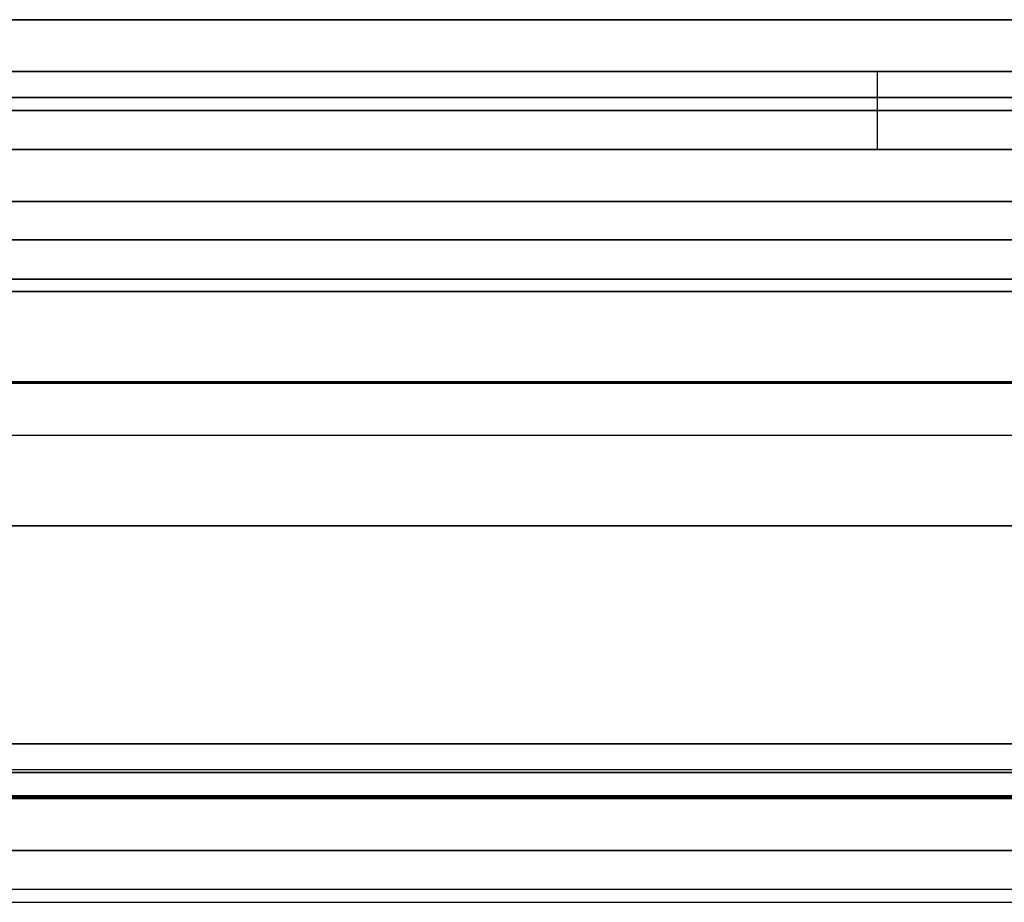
# Model space of a CAD drawing. Header units: millimetres. Extents: x -175 to 175, y -101 to 102.
# Tile 42 of 133: x -106 to -68, y 68 to 102. Entities that reach past the tile are written whole.
import ezdxf

# ---------------------------------------------------------------- set-up
doc = ezdxf.new("R2010")
doc.units = ezdxf.units.MM
doc.layers.add('Livello 01', color=7, linetype='Continuous')

# ---------------------------------------------------------------- blocks, each defined once
blk = doc.blocks.new('MCP098A17_04')
at = {"layer": 'Livello 01', "color": 254, "true_color": 0xcad1ee}
for p, q in [((-67.5, 5, 1.5), (-67.5, 141, 1.5)), ((0, 65.925, 3), (0, 141, 3)), ((0, 65.925), (0, 141)), ((67.5, 141, 1.5), (67.5, 5, 1.5)), ((-67.5, 73), (-67.5, 73, 3)), ((67.5, 73), (67.5, 73, 3))]:
    blk.add_line(p, q, dxfattribs=at)
for points in [[(-67.5, 5, 3), (-67.5, 141, 3)], [(-67.5, 5), (-67.5, 141)], [(67.5, 141, 3), (67.5, 5, 3)], [(67.5, 141), (67.5, 5)]]:
    blk.add_open_spline(points, degree=1, dxfattribs=at)

msp = doc.modelspace()

# ---------------------------------------------------------------- linework, layer by layer
at = {"layer": 'Livello 01', "color": 254, "true_color": 0xcad1ee}
for p, q in [((-142, 101.5, 43), (142, 101.5, 43)), ((-64.4, 101.5, -110.5), (-142, 101.5, -110.5)), ((142, 101.5, -264), (-142, 101.5, -264)), ((-142, 99.5, 43), (142, 99.5, 43)), ((-64.4, 99.5, -110.5), (-142, 99.5, -110.5)), ((142, 99.5, -264), (-142, 99.5, -264)), ((-142, 94.5, 33.6), (142, 94.5, 33.6)), ((-142, 94.5, -254.6), (142, 94.5, -254.6)), ((-142, 93.025, 30.5), (142, 93.025, 30.5)), ((-142, 93.025, 32.5), (142, 93.025, 32.5)), ((142, 93.025, -251.5), (-142, 93.025, -251.5)), ((142, 93.025, -253.5), (-142, 93.025, -253.5)), ((-142, 91.025, 34.6), (142, 91.025, 34.6)), ((-142, 91.025, 32.6), (142, 91.025, 32.6)), ((142, 91.025, -255.6), (-142, 91.025, -255.6)), ((142, 91.025, -253.6), (-142, 91.025, -253.6)), ((-142, 87.5, 32.55), (142, 87.5, 32.55)), ((-142, 87.5, -253.55), (142, 87.5, -253.55)), ((-142, 85.5, 32.55), (142, 85.5, 32.55)), ((-142, 85.5, -253.55), (142, 85.5, -253.55)), ((-142, 82, 62.5), (142, 82, 62.5)), ((-142, 82, 60.5), (142, 82, 60.5)), ((142, 82, -283.5), (-142, 82, -283.5)), ((142, 82, -281.5), (-142, 82, -281.5)), ((-142, 73.6, 52.025), (142, 73.6, 52.025)), ((142, 73.6, -273.025), (-142, 73.6, -273.025)), ((142, 72.6, 55.5), (-142, 72.6, 55.5)), ((142, 72.6, -276.5), (-142, 72.6, -276.5)), ((-142, 71.6, 52.025), (142, 71.6, 52.025)), ((142, 71.6, -273.025), (-142, 71.6, -273.025)), ((142, 71.55, 46.5), (-142, 71.55, 46.5)), ((142, 71.55, 48.5), (-142, 71.55, 48.5)), ((142, 71.55, -267.5), (-142, 71.55, -267.5)), ((142, 71.55, -269.5), (-142, 71.55, -269.5)), ((-142, 71.5, 54.025), (142, 71.5, 54.025)), ((142, 71.5, -275.025), (-142, 71.5, -275.025)), ((-142, 69.5, 54.025), (142, 69.5, 54.025)), ((142, 69.5, -275.025), (-142, 69.5, -275.025)), ((-142, 68, -196.5), (142, 68, -196.5)), ((-142, 68, -24.5), (142, 68, -24.5)), ((-142, 67.5, -198.5), (142, 67.5, -198.5)), ((-142, 67.5, -22.5), (142, 67.5, -22.5))]:
    msp.add_line(p, q, dxfattribs=at)
for points in [[(142, 101.5, 33.5), (-142, 101.5, 33.5)], [(-142, 101.5, 52.5), (142, 101.5, 52.5)], [(142, 101.5, -195.5), (-142, 101.5, -195.5)], [(-142, 101.5, -25.5), (142, 101.5, -25.5)], [(142, 101.5, -273.5), (-142, 101.5, -273.5)], [(-142, 101.5, -254.5), (142, 101.5, -254.5)], [(142, 99.5, 33.5), (-142, 99.5, 33.5)], [(-142, 99.5, 52.5), (142, 99.5, 52.5)], [(142, 99.5, -195.5), (-142, 99.5, -195.5)], [(-142, 99.5, -25.5), (142, 99.5, -25.5)], [(-142, 99.5, -254.5), (142, 99.5, -254.5)], [(142, 99.5, -273.5), (-142, 99.5, -273.5)], [(142, 98.5, 30.5), (-142, 98.5, 30.5)], [(142, 98.5, 32.5), (-142, 98.5, 32.5)], [(142, 98.5, -198.5), (-142, 98.5, -198.5)], [(142, 98.5, -196.5), (-142, 98.5, -196.5)], [(142, 98.5, -22.5), (-142, 98.5, -22.5)], [(142, 98.5, -24.5), (-142, 98.5, -24.5)], [(-142, 98.5, -251.5), (142, 98.5, -251.5)], [(-142, 98.5, -253.5), (142, 98.5, -253.5)], [(-142, 94.5, 32.6), (142, 94.5, 32.6)], [(142, 94.5, 34.6), (-142, 94.5, 34.6)], [(-142, 94.5, -255.6), (142, 94.5, -255.6)], [(142, 94.5, -253.6), (-142, 94.5, -253.6)], [(142, 91.5, 62.5), (-142, 91.5, 62.5)], [(142, 91.5, 60.5), (-142, 91.5, 60.5)], [(-142, 91.5, -283.5), (142, 91.5, -283.5)], [(-142, 91.5, -281.5), (142, 91.5, -281.5)], [(142, 87.55, 30.5), (-142, 87.55, 30.5)], [(142, 87.55, 32.5), (-142, 87.55, 32.5)], [(-142, 87.55, 34.6), (142, 87.55, 34.6)], [(-142, 87.55, 32.6), (142, 87.55, 32.6)], [(-142, 87.55, -251.5), (142, 87.55, -251.5)], [(-142, 87.55, -253.5), (142, 87.55, -253.5)], [(142, 87.55, -255.6), (-142, 87.55, -255.6)], [(142, 87.55, -253.6), (-142, 87.55, -253.6)], [(-142, 73.6, 55.5), (142, 73.6, 55.5)], [(142, 73.6, 48.55), (-142, 73.6, 48.55)], [(142, 73.6, -276.5), (-142, 73.6, -276.5)], [(-142, 73.6, -269.55), (142, 73.6, -269.55)], [(-142, 72.5, 62.5), (142, 72.5, 62.5)], [(-142, 72.5, 60.5), (142, 72.5, 60.5)], [(142, 72.5, -283.5), (-142, 72.5, -283.5)], [(142, 72.5, -281.5), (-142, 72.5, -281.5)], [(142, 71.6, 55.5), (-142, 71.6, 55.5)], [(142, 71.6, 48.55), (-142, 71.6, 48.55)], [(-142, 71.6, -276.5), (142, 71.6, -276.5)], [(-142, 71.6, -269.55), (142, 71.6, -269.55)], [(-142, 71.5, 59.5), (142, 71.5, 59.5)], [(142, 71.5, 48.55), (-142, 71.5, 48.55)], [(142, 71.5, -280.5), (-142, 71.5, -280.5)], [(-142, 71.5, -269.55), (142, 71.5, -269.55)], [(-142, 69.5, 59.5), (142, 69.5, 59.5)], [(142, 69.5, 48.55), (-142, 69.5, 48.55)], [(142, 69.5, -280.5), (-142, 69.5, -280.5)], [(-142, 69.5, -269.55), (142, 69.5, -269.55)]]:
    msp.add_open_spline(points, degree=1, dxfattribs=at)

# ---------------------------------------------------------------- block references
at = {"layer": 'Livello 01', "extrusion": (3.55881e-32, 1, 3.33067e-16), "rotation": 269.9999999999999}
msp.add_blockref('MCP098A17_04', (0, -110.5, 96.5), dxfattribs=at)

doc.saveas('drawing.dxf')
